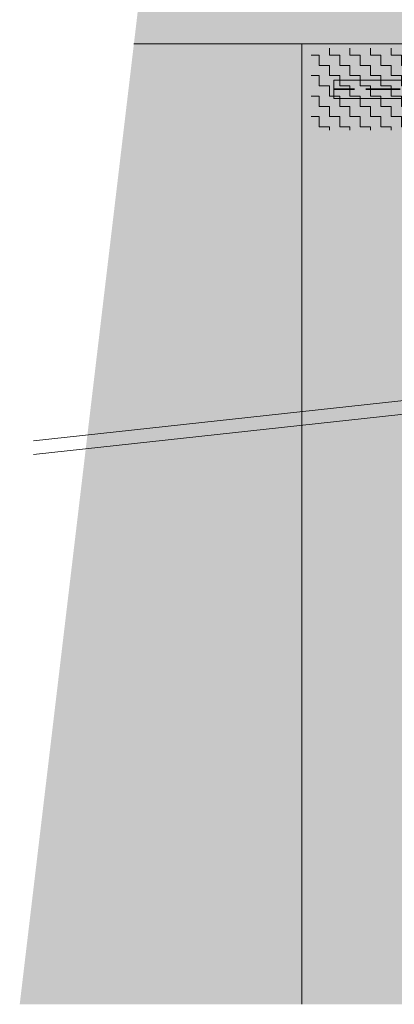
# Model space of a CAD drawing. Header units: millimetres. Extents: x -17177 to 48677, y -60985 to 11467.
# Tile 64 of 71: x -1555 to -736, y -2644 to -485. Entities that reach past the tile are written whole.
import ezdxf

# ---------------------------------------------------------------- set-up
doc = ezdxf.new("R2010")
doc.units = ezdxf.units.MM
doc.linetypes.add('Carkovana 2x_1_1', pattern=[100, 75, -25])
doc.layers.add('XR$3$INFUZE_1', color=7, linetype='Continuous', lineweight=25)
pattern_1 = [(0, (45, 45), (22.5, 22.5), [22.5, -22.5]), (90, (45, 45), (-22.5, 22.5), [22.5, -22.5])]

msp = doc.modelspace()

# ---------------------------------------------------------------- hatches: boundary and pattern name
at = {"layer": 'XR$3$INFUZE_1', "linetype": 'Continuous', "lineweight": 13}
msp.add_hatch(color=9, dxfattribs=at).paths.add_polyline_path([(-1285.4, -367.5), (-1305.4, -537.5), (130.5, -537.5), (151.6, -367.5)])
msp.add_hatch(color=9, dxfattribs=at).paths.add_polyline_path([(-1305.4, -537.5), (-1555.4, -2644), (-937.5, -2644), (-937.5, -2414.7), (-937.5, -537.5)], flags=0)
at = {"layer": 'XR$3$INFUZE_1', "linetype": 'Continuous', "lineweight": 25}
msp.add_hatch(color=254, dxfattribs=at).paths.add_polyline_path([(-937.5, -1170), (-937.5, -1170), (-937.5, -2381.7), (-937.5, -2644), (-492.7, -2644), (-492.7, -2414.7), (-542.7, -2414.7), (-542.7, -1845.9), (-526.5, -1824.7), (-522.7, -1824.7), (-522.7, -537.5), (-937.5, -537.5)])
at = {"layer": 'XR$3$INFUZE_1', "linetype": 'Continuous', "lineweight": 13}
h = msp.add_hatch(dxfattribs=at)
h.set_pattern_fill('VZOR', color=1, scale=22.5, style=0, pattern_type=2)
h.set_pattern_definition(pattern_1)
h.paths.add_polyline_path([(-522.7, -617.5), (-522.7, -547.5), (-917.5, -547.5), (-917.5, -727.5), (-522.7, -727.5), (-522.7, -657.5), (-867.5, -657.5), (-867.5, -617.5)], flags=0)
h = msp.add_hatch(dxfattribs=at)
h.set_pattern_fill('VZOR', color=1, scale=22.5, style=0, pattern_type=2)
h.set_pattern_definition(pattern_1)
h.paths.add_polyline_path([(-867.5, -617.5), (-867.5, -657.5), (-522.7, -657.5), (-522.7, -617.5)], flags=0)

# ---------------------------------------------------------------- linework, layer by layer
at = {"layer": 'XR$3$INFUZE_1', "color": 7, "linetype": 'Continuous', "lineweight": 13}
for p, q in [((-1305.4, -537.5), (130.5, -537.5)), ((-937.5, -537.5), (-937.5, -2644)), ((-1524.9, -1408.6), (-392, -1284.7)), ((-1524.9, -1438.6), (-392, -1314.7))]:
    msp.add_line(p, q, dxfattribs=at)
at = {"layer": 'XR$3$INFUZE_1', "color": 1, "linetype": 'Continuous', "lineweight": 13}
for p, q in [((-867.5, -617.5), (-867.5, -657.5)), ((-522.7, -617.5), (-867.5, -617.5)), ((-522.7, -657.5), (-867.5, -657.5))]:
    msp.add_line(p, q, dxfattribs=at)
at = {"layer": 'XR$3$INFUZE_1', "color": 1, "linetype": 'Carkovana 2x_1_1', "lineweight": 35}
msp.add_line((-522.7, -637.5), (-867.5, -637.5), dxfattribs=at)

doc.saveas('drawing.dxf')
